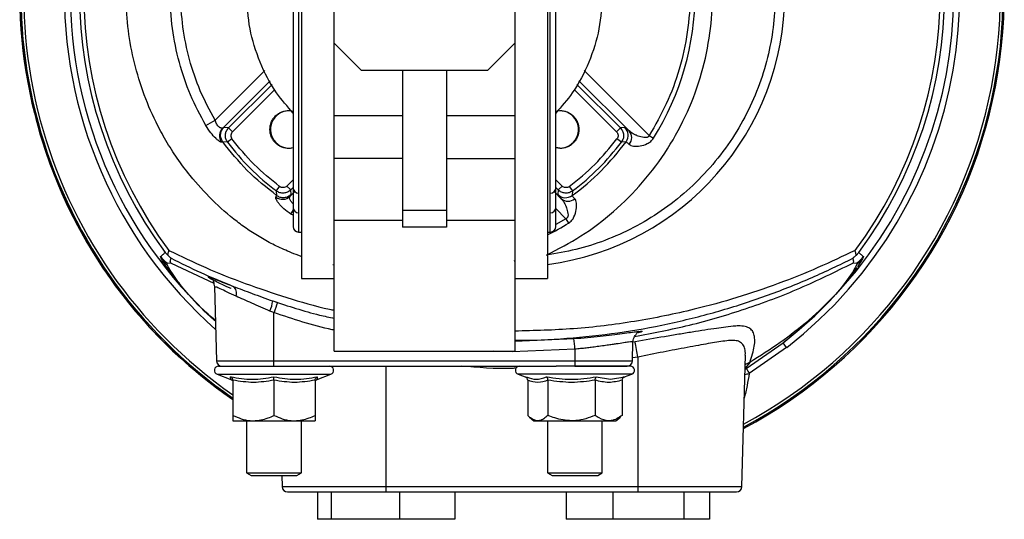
# Model space of a CAD drawing. Header units: millimetres. Extents: x 555 to 1891, y 89 to 1282.
# Tile 28 of 39: x 973 to 1153, y 1006 to 1097. Entities that reach past the tile are written whole.
import ezdxf

# ---------------------------------------------------------------- set-up
doc = ezdxf.new("R2010")
doc.units = ezdxf.units.MM

msp = doc.modelspace()

# ---------------------------------------------------------------- linework, layer by layer
at = {"color": 7, "linetype": 'Continuous', "lineweight": 25}
for p, q in [((1024.17, 1154.18), (1024.17, 1050.18)), ((1069.17, 1154.18), (1069.17, 1050.18)), ((1022.67, 1144.68), (1022.67, 1059.68)), ((1070.67, 1059.68), (1070.67, 1144.68)), ((1030.17, 1093.18), (1030.17, 1111.18)), ((1063.17, 1111.18), (1063.17, 1093.18)), ((1035.17, 1088.18), (1030.17, 1093.18)), ((1030.17, 1080.01), (1030.17, 1093.18)), ((1063.17, 1093.18), (1058.17, 1088.18)), ((1063.17, 1093.18), (1063.17, 1080.01)), ((1058.17, 1088.18), (1035.17, 1088.18)), ((1042.67, 1088.18), (1042.67, 1062.7)), ((1050.67, 1088.18), (1050.67, 1062.7)), ((1030.17, 1080.01), (1042.67, 1080.01)), ((1030.17, 1072.15), (1030.17, 1080.01)), ((1050.67, 1080.01), (1063.17, 1080.01)), ((1063.17, 1080.01), (1063.17, 1072.15)), ((1006.73, 1078.15), (1008.39, 1079.12)), ((1010, 1077.79), (1009.79, 1077.69)), ((1010.87, 1077.73), (1010, 1077.79)), ((1010.87, 1077.73), (1011.58, 1077.02)), ((1081.76, 1077.02), (1082.47, 1077.73)), ((1083.3, 1077.79), (1082.47, 1077.73)), ((1087.74, 1076.32), (1088.52, 1075.84)), ((1010.68, 1075.11), (1009.8, 1075.2)), ((1011.48, 1075.72), (1010.68, 1075.11)), ((1082.65, 1075.11), (1081.85, 1075.72)), ((1083.5, 1075.2), (1082.65, 1075.11)), ((1071.42, 1074.03), (1070.67, 1074.11)), ((1042.67, 1072.15), (1030.17, 1072.15)), ((1030.17, 1060.81), (1030.17, 1072.15)), ((1050.67, 1072.15), (1063.17, 1072.15)), ((1063.17, 1072.15), (1063.17, 1060.81)), ((1021.51, 1067.09), (1022.22, 1066.38)), ((1071.12, 1066.38), (1071.82, 1067.09)), ((1019.52, 1065.06), (1019.69, 1065.33)), ((1019.6, 1066.2), (1020.2, 1067)), ((1019.69, 1065.33), (1019.6, 1066.2)), ((1022.11, 1065.23), (1022.28, 1065.53)), ((1022.28, 1065.53), (1022.22, 1066.38)), ((1071.12, 1066.38), (1071.06, 1065.55)), ((1073.13, 1067), (1073.73, 1066.2)), ((1073.73, 1066.2), (1073.65, 1065.35)), ((1042.67, 1062.7), (1050.67, 1062.7)), ((1042.67, 1062.7), (1042.67, 1059.6)), ((1050.67, 1062.7), (1050.67, 1059.6)), ((1042.67, 1060.81), (1030.17, 1060.81)), ((1030.17, 1036.91), (1030.17, 1060.81)), ((1063.17, 1060.81), (1050.67, 1060.81)), ((1063.17, 1060.81), (1063.17, 1036.91)), ((1072.52, 1061.11), (1073.01, 1060.33)), ((1023.67, 1058.68), (1024.17, 1058.68)), ((1050.67, 1059.6), (1042.67, 1059.6)), ((1069.17, 1058.68), (1069.67, 1058.68)), ((999.3, 1054.96), (999.8, 1054.4)), ((1125.54, 1054.4), (1126.04, 1054.96)), ((998.61, 1053.73), (998.43, 1054.21)), ((999.64, 1053.05), (1000.4, 1053)), ((999.64, 1052.73), (999.64, 1053.05)), ((1000.4, 1053), (1008.17, 1049.32)), ((1124.94, 1053), (1125.7, 1053.05)), ((1125.7, 1052.76), (1125.03, 1051.56)), ((1126.74, 1053.76), (1125.7, 1052.76)), ((1125.7, 1053.05), (1125.71, 1052.76)), ((1126.74, 1053.76), (1125.8, 1052.3)), ((1126.91, 1054.21), (1126.75, 1053.78)), ((1001.18, 1050.08), (999.77, 1051.96)), ((1001.61, 1049.67), (1000.49, 1051.27)), ((1125, 1051.5), (1123.74, 1049.69)), ((1125.76, 1052.23), (1124.18, 1050.11)), ((1125.76, 1052.23), (1125, 1051.5)), ((1003.55, 1047.25), (1001.18, 1050.08)), ((1024.17, 1050.18), (1030.17, 1050.18)), ((1063.17, 1050.18), (1069.17, 1050.18)), ((1123.74, 1049.69), (1122.89, 1048.57)), ((1124.18, 1050.11), (1123.13, 1048.81)), ((1008.29, 1048.73), (1008.64, 1035.15)), ((1123.13, 1048.81), (1121.79, 1047.25)), ((1122.89, 1048.57), (1121.79, 1047.25)), ((1018.96, 1046.09), (1019.81, 1045.8)), ((1019.17, 1043.95), (1018.44, 1044.25)), ((1019.17, 1035.15), (1019.17, 1043.95)), ((1084.69, 1035.15), (1084.78, 1038.64)), ((1105.48, 1033.75), (1112.2, 1038.44)), ((1112.86, 1037.58), (1112.2, 1038.44)), ((1030.17, 1036.91), (1063.17, 1036.91)), ((1074.17, 1037.26), (1062.67, 1036.77)), ((1074.17, 1037.26), (1074.17, 1035.15)), ((1112.86, 1037.58), (1106.04, 1032.83)), ((1019.17, 1035.15), (1074.17, 1035.15)), ((1019.17, 1034.18), (1019.17, 1035.15)), ((1074.17, 1035.15), (1074.17, 1034.18)), ((1085.67, 1035.83), (1085.67, 1012.15)), ((1104.69, 1012.15), (1105.32, 1036.2)), ((1022.6, 1034.18), (1070.73, 1034.18)), ((1084.29, 1034.18), (1070.73, 1034.18)), ((1008.78, 1032.68), (1011.29, 1031.76)), ((1011.27, 1031.77), (1011.25, 1032.23)), ((1011.67, 1031.6), (1011.67, 1025.18)), ((1019.17, 1031.6), (1019.17, 1025.18)), ((1026.67, 1031.6), (1026.67, 1025.18)), ((1027.04, 1031.76), (1029.56, 1032.68)), ((1027.09, 1032.23), (1027.06, 1031.77)), ((1063.78, 1032.68), (1065.39, 1032.09)), ((1065.46, 1032.07), (1065.18, 1032.15)), ((1065.54, 1031.6), (1065.54, 1025.18)), ((1069.24, 1031.6), (1069.24, 1025.18)), ((1077.88, 1031.6), (1077.88, 1025.18)), ((1078.08, 1032.23), (1080.66, 1031.77)), ((1080.66, 1031.77), (1083.29, 1032.23)), ((1082.8, 1031.6), (1082.8, 1025.18)), ((1083.08, 1032.18), (1082.93, 1032.15)), ((1083.15, 1032.15), (1083.1, 1032.13)), ((1083.21, 1032.19), (1084.56, 1032.68)), ((1011.67, 1024.18), (1015.42, 1024.18)), ((1014.17, 1024.18), (1014.17, 1014.66)), ((1015.42, 1024.18), (1022.92, 1024.18)), ((1022.92, 1024.18), (1026.67, 1024.18)), ((1024.17, 1014.66), (1024.17, 1024.18)), ((1065.86, 1024.87), (1066.67, 1024.18)), ((1066.67, 1024.18), (1067.39, 1024.18)), ((1067.39, 1024.18), (1073.56, 1024.18)), ((1069.17, 1024.18), (1069.17, 1014.66)), ((1073.56, 1024.18), (1080.34, 1024.18)), ((1079.17, 1014.66), (1079.17, 1024.18)), ((1080.34, 1024.18), (1081.67, 1024.18)), ((1081.67, 1024.18), (1082.47, 1024.87)), ((1014.17, 1014.66), (1015, 1014.18)), ((1014.17, 1014.66), (1024.17, 1014.66)), ((1015, 1014.18), (1019.17, 1014.18)), ((1019.17, 1014.18), (1023.34, 1014.18)), ((1020.59, 1014.18), (1020.64, 1012.15)), ((1023.34, 1014.18), (1024.17, 1014.66)), ((1069.17, 1014.66), (1070, 1014.18)), ((1069.17, 1014.66), (1079.17, 1014.66)), ((1070, 1014.18), (1074.17, 1014.18)), ((1074.17, 1014.18), (1078.34, 1014.18)), ((1078.34, 1014.18), (1079.17, 1014.66)), ((1039.67, 1012.15), (1085.67, 1012.15)), ((1039.67, 1011.18), (1039.67, 1012.15)), ((1085.67, 1012.15), (1085.67, 1011.18)), ((1027.14, 1011.18), (1027.14, 1006.18)), ((1029.59, 1011.18), (1029.59, 1006.18)), ((1039.67, 1011.18), (1085.67, 1011.18)), ((1042.12, 1011.18), (1042.12, 1006.18)), ((1052.2, 1011.18), (1052.2, 1006.18)), ((1072.58, 1011.18), (1072.58, 1006.18)), ((1081.07, 1011.18), (1081.07, 1006.18)), ((1094.16, 1006.18), (1094.16, 1011.18)), ((1098.75, 1011.18), (1098.75, 1006.18)), ((1029.59, 1006.18), (1027.14, 1006.18)), ((1042.12, 1006.18), (1029.59, 1006.18)), ((1052.2, 1006.18), (1042.12, 1006.18)), ((1081.07, 1006.18), (1072.58, 1006.18)), ((1094.16, 1006.18), (1081.07, 1006.18)), ((1098.75, 1006.18), (1094.16, 1006.18))]:
    msp.add_line(p, q, dxfattribs=at)
at = {"color": 8, "linetype": 'Continuous', "lineweight": 25}
for p, q in [((1023.67, 1102.18), (1023.67, 1058.68)), ((1069.67, 1058.68), (1069.67, 1102.18)), ((1017.47, 1088.2), (1008.39, 1079.12)), ((1087.74, 1076.32), (1075.87, 1088.2)), ((1018.45, 1086.35), (1009.79, 1077.69)), ((1018.82, 1085.68), (1010.87, 1077.73)), ((1082.47, 1077.73), (1074.52, 1085.68)), ((1084.07, 1077.17), (1074.88, 1086.35)), ((1019.31, 1084.76), (1011.58, 1077.02)), ((1081.76, 1077.02), (1074.03, 1084.76)), ((1021.92, 1080.92), (1022.67, 1080.78)), ((1070.67, 1080.78), (1071.42, 1080.92)), ((1022.67, 1074.09), (1021.92, 1073.94)), ((1071.42, 1073.94), (1070.67, 1074.09)), ((1022.67, 1068.24), (1021.51, 1067.09)), ((1070.67, 1068.24), (1071.82, 1067.09)), ((1022.96, 1066.08), (1022.11, 1065.23)), ((1022.22, 1066.38), (1022.67, 1066.83)), ((1070.38, 1066.08), (1071.68, 1064.78)), ((1070.67, 1066.83), (1071.12, 1066.38)), ((1022.26, 1061.98), (1022.76, 1062.77)), ((1022.67, 1061.76), (1022.26, 1061.98)), ((1070.65, 1062.98), (1072.52, 1061.11)), ((1072.52, 1061.11), (1070.67, 1060.09)), ((1063.17, 1053.41), (1062.99, 1053.38)), ((1030.17, 1052.62), (1029.95, 1052.67)), ((1063.17, 1038.74), (1074, 1039.2)), ((1085.15, 1038.62), (1084.81, 1038.57)), ((1062.67, 1036.77), (1059.25, 1036.91)), ((1062.67, 1036.77), (1062.67, 1036.91)), ((1008.64, 1035.15), (1019.17, 1035.15)), ((1074.17, 1035.15), (1084.69, 1035.15)), ((1085.67, 1035.83), (1084.71, 1035.7)), ((1106.16, 1034.87), (1105.26, 1033.8)), ((1039.67, 1012.15), (1039.67, 1034.18)), ((1105.26, 1033.61), (1105.48, 1033.75)), ((1008.78, 1032.68), (1029.56, 1032.68)), ((1082.72, 1032.68), (1063.78, 1032.68)), ((1084.56, 1032.68), (1082.72, 1032.68)), ((1020.64, 1012.15), (1039.67, 1012.15)), ((1085.67, 1012.15), (1104.69, 1012.15))]:
    msp.add_line(p, q, dxfattribs=at)
at = {"color": 7, "linetype": 'Continuous', "lineweight": 25}
for centre, radius, start, end in [((1062.67, 1102.18), 89.97, 74.6043, 235.4703), ((1062.67, 1102.18), 89.75, 74.5655, 235.3734), ((1062.67, 1102.18), 89.75, 74.5654, 235.3732), ((1062.67, 1102.18), 89.97, 298.0459, 40.2261), ((1062.67, 1102.18), 89.75, 298.1257, 40.0534), ((1062.67, 1102.18), 89.75, 298.1258, 40.0531), ((1062.67, 1102.18), 79.03, 143.3066, 216.6934), ((1062.67, 1102.18), 78.27, 143.2243, 216.7757), ((1062.67, 1102.18), 78.27, 323.2243, 36.7757), ((1062.67, 1102.18), 79.03, 323.3067, 36.6933), ((1046.67, 1102.18), 49.45, 327.809, 32.191), ((1021.92, 1077.43), 3.4, 81.4397, 282.7218), ((1071.42, 1077.43), 3.4, 270, 98.903), ((1011.21, 1076.29), 2, 135.4312, 216.017), ((1081.89, 1076.38), 2, 323.8125, 44.9619), ((1082.65, 1075.92), 1.89, 319.7602, 41.2113), ((1046.67, 1102.18), 45.03, 216.9488, 233.0512), ((1046.67, 1102.18), 45.66, 306.2256, 323.7744), ((1046.67, 1102.18), 45.03, 306.9488, 323.0512), ((1023.67, 1066.78), 1, 180, 270), ((1069.67, 1066.78), 1, 270, 0), ((1072.47, 1066.96), 2, 225.0381, 306.1875), ((1020.72, 1066.65), 1.99, 233.1885, 314.33), ((1072.93, 1066.2), 1.89, 228.7887, 310.2398), ((1023.67, 1063.18), 1, 180, 270), ((1069.67, 1063.18), 1, 270, 0), ((1023.67, 1059.68), 1, 180, 270), ((1069.67, 1059.68), 1, 270, 0), ((1002.43, 1057.2), 5, 216.7514, 236.045), ((1002.48, 1056.69), 4.86, 217.3754, 234.3966), ((1122.9, 1057.2), 5, 303.956, 323.2485), ((1003.04, 1054.64), 4.22, 219.2862, 232.8045), ((1003.83, 1052.41), 3.53, 221.2706, 231.0434), ((1121.52, 1052.44), 3.53, 308.9528, 318.7555), ((1010.77, 1047.52), 1.55, 339.0974, 53.0896), ((1120.89, 1050.87), 3.04, 311.0511, 317.3435), ((1010.03, 1047.62), 9.06, 338.1677, 350.2628), ((1077.16, 1024.76), 61.08, 159.8592, 161.6882), ((844.37, 1018.13), 230.59, 4.759, 5.2428), ((838.47, 991.69), 251.1, 10.1246, 10.7718), ((1009.64, 1035.18), 1, 181.5, 270), ((1083.69, 1035.18), 1, 270, 358.5), ((1009.04, 1033.41), 0.773, 90, 250), ((1029.29, 1033.41), 0.773, 290, 90), ((1064.04, 1033.41), 0.773, 90, 250), ((1084.29, 1033.41), 0.773, 290, 90), ((1300.94, 1154.24), 229.62, 211.6523, 211.921), ((1021.64, 1012.18), 1, 181.5, 270), ((1103.69, 1012.18), 1, 270, 358.5)]:
    msp.add_arc(centre, radius, start, end, dxfattribs=at)
at = {"color": 8, "linetype": 'Continuous', "lineweight": 25}
for centre, radius, start, end in [((1062.67, 1102.18), 89.97, 90, 235.4701), ((1062.67, 1102.18), 89.26, 74.4789, 235.1566), ((1062.67, 1102.18), 81.81, 127.8743, 228.5295), ((1062.67, 1102.18), 80.72, 127.8743, 227.8095), ((1062.67, 1102.18), 89.97, 298.046, 40.2259), ((1062.67, 1102.18), 89.26, 298.3041, 39.6654), ((1062.67, 1102.18), 49.83, 277.4956, 82.5044), ((1062.67, 1102.18), 81.81, 307.8488, 32.5718), ((1062.67, 1102.18), 80.72, 307.8488, 31.2982), ((1046.67, 1102.18), 49.45, 297.0651, 302.191), ((1106.81, 1032.54), 2.41, 105.6769, 129.3725)]:
    msp.add_arc(centre, radius, start, end, dxfattribs=at)
for points, knots in [([(1024.17, 1054.23), (1024.16, 1054.23), (1023.54, 1054.43), (1022.01, 1055.03), (1019.62, 1056.08), (1017.06, 1057.45), (1014.66, 1058.94), (1011.52, 1061.21), (1007.81, 1064.47), (1004.22, 1068.43), (1001.47, 1072.11), (999.39, 1075.38), (997.19, 1079.45), (995.1, 1084.41), (993.38, 1090.29), (992.36, 1096.23), (992.03, 1102.19), (992.37, 1108.15), (993.27, 1113.42), (994.51, 1117.99), (995.88, 1121.85), (997.78, 1126.1), (1000.35, 1130.67), (1003.18, 1134.61), (1005.74, 1137.61), (1007.82, 1139.78), (1010.05, 1141.85), (1012.18, 1143.61), (1014.19, 1145.09), (1016.07, 1146.32), (1018.06, 1147.46), (1020.15, 1148.52), (1021.96, 1149.3), (1023.31, 1149.82), (1023.93, 1150.04), (1024.17, 1150.12)], [0, 0, 0, 0, 0.0001472, 0.0161816, 0.040954, 0.0649822, 0.088234, 0.1106818, 0.1604933, 0.209372, 0.2413904, 0.2729103, 0.3039039, 0.3541183, 0.4035936, 0.4522668, 0.5000862, 0.547915, 0.5965692, 0.6294493, 0.6626561, 0.6961693, 0.742612, 0.7903321, 0.8146484, 0.8392433, 0.8641009, 0.8892045, 0.9071856, 0.9256497, 0.9445842, 0.9639748, 0.9838054, 0.9936239, 1, 1, 1, 1]), ([(1022.67, 1063.88), (1022.64, 1063.9), (1022.51, 1063.99), (1022.33, 1064.2), (1022.1, 1064.55), (1021.99, 1064.96), (1022.07, 1065.14), (1022.11, 1065.23)], [0, 0, 0, 0, 0.044679, 0.196085, 0.363656, 0.681318, 1, 1, 1, 1]), ([(999.98, 1055.32), (1002.19, 1054.26), (1006.62, 1052.14), (1013.86, 1049.23), (1021.46, 1046.71), (1026.91, 1045.06), (1029.89, 1044.46), (1030.17, 1044.41)], [0, 0, 0, 0, 0.244508, 0.489143, 0.733045, 0.975259, 1, 1, 1, 1]), ([(1125.36, 1055.32), (1123.13, 1054.26), (1118.68, 1052.13), (1111.41, 1049.22), (1103.84, 1046.66), (1095.1, 1044.24), (1085.12, 1042.23), (1074.12, 1040.84), (1066.75, 1040.66), (1063.17, 1040.58)], [0, 0, 0, 0, 0.126989, 0.253757, 0.379476, 0.504325, 0.672225, 0.840358, 1, 1, 1, 1]), ([(1063.17, 1038.95), (1063.62, 1038.93), (1067.18, 1038.85), (1073.9, 1039.3), (1083.2, 1040.34), (1092.3, 1042.06), (1101.13, 1044.33), (1109.58, 1047.12), (1117.65, 1050.33), (1122.53, 1052.7), (1124.97, 1053.89)], [0, 0, 0, 0, 0.02034, 0.159918, 0.301328, 0.441948, 0.580568, 0.721466, 0.860665, 1, 1, 1, 1]), ([(1008.2, 1049.84), (1008.12, 1049.88), (1007.37, 1050.24), (1006.98, 1050.52), (1007.34, 1050.46), (1008.96, 1049.84), (1010.79, 1049.12), (1011.71, 1048.76)], [0, 0, 0, 0, 0.032112, 0.274462, 0.516537, 0.758386, 1, 1, 1, 1]), ([(1008.45, 1042.4), (1008.35, 1042.49), (1006.59, 1043.97), (1005.02, 1045.66), (1003.55, 1047.25)], [0, 0, 0, 0, 0.057697, 1, 1, 1, 1]), ([(1008.45, 1042.56), (1008.43, 1042.58), (1006.65, 1043.97), (1005.09, 1045.62), (1003.55, 1047.25)], [0, 0, 0, 0, 0.008942, 1, 1, 1, 1]), ([(1018.96, 1046.09), (1021.77, 1045.16), (1025.42, 1043.96), (1029.28, 1043.1), (1030.17, 1042.9)], [0, 0, 0, 0, 0.768921, 1, 1, 1, 1]), ([(1030.17, 1040.75), (1030.04, 1040.78), (1026.3, 1041.55), (1022.67, 1042.77), (1019.17, 1043.95)], [0, 0, 0, 0, 0.034056, 1, 1, 1, 1]), ([(1074, 1039.2), (1074.82, 1039.28), (1076.46, 1039.42), (1078.82, 1039.67), (1080.98, 1039.92), (1082.88, 1040.16), (1084.42, 1040.36), (1085.57, 1040.49), (1086.27, 1040.56), (1086.52, 1040.53), (1086.23, 1040.42), (1085.84, 1040.3), (1085.43, 1040.21), (1085.4, 1040.21)], [0, 0, 0, 0, 0.0999137, 0.1988708, 0.2983704, 0.3976111, 0.4968387, 0.5963681, 0.6953733, 0.7949083, 0.8940164, 0.9933294, 1, 1, 1, 1]), ([(1084.78, 1038.6), (1084.75, 1038.62), (1084.67, 1038.64), (1084.05, 1038.58), (1083.08, 1038.44), (1081.99, 1038.27), (1080.93, 1038.11), (1080.19, 1038.01), (1079.29, 1037.88), (1078.32, 1037.75), (1077.23, 1037.61), (1076.2, 1037.48), (1075.2, 1037.37), (1074.51, 1037.3), (1074.17, 1037.26)], [0, 0, 0, 0, 0.122595, 0.248823, 0.366915, 0.498812, 0.557035, 0.623871, 0.664578, 0.749135, 0.817962, 0.874151, 0.939166, 1, 1, 1, 1]), ([(1105.3, 1036.2), (1105.31, 1036.42), (1105.34, 1037.03), (1105.13, 1037.79), (1104.66, 1038.45), (1103.9, 1038.82), (1102.88, 1038.93), (1101.61, 1038.78), (1100.15, 1038.56), (1098.53, 1038.29), (1096.72, 1037.97), (1094.69, 1037.59), (1092.52, 1037.18), (1089.53, 1036.61), (1087.23, 1036.14), (1085.67, 1035.83)], [0, 0, 0, 0, 0.040602, 0.114963, 0.188755, 0.262503, 0.335362, 0.408762, 0.483294, 0.551553, 0.622876, 0.69999, 0.777579, 0.849744, 1, 1, 1, 1]), ([(1063.39, 1033.79), (1063.16, 1033.78), (1059.82, 1033.62), (1056.47, 1033.91), (1053.35, 1034.18)], [0, 0, 0, 0, 0.068058, 1, 1, 1, 1]), ([(1065.41, 1032.15), (1065.96, 1031.96), (1067.17, 1031.56), (1068.33, 1031.99), (1068.97, 1032.23)], [0, 0, 0, 0, 0.45463, 1, 1, 1, 1]), ([(1106.04, 1032.83), (1105.91, 1032.09), (1105.63, 1030.57), (1105.29, 1029.08), (1105.12, 1028.3)], [0, 0, 0, 0, 0.48462, 1, 1, 1, 1]), ([(1105.23, 1032.66), (1105.25, 1032.66), (1105.48, 1032.73), (1105.77, 1032.78), (1106.04, 1032.83)], [0, 0, 0, 0, 0.071466, 1, 1, 1, 1])]:
    msp.add_open_spline(points, degree=3, knots=knots, dxfattribs=at)
at = {"color": 7, "linetype": 'Continuous', "lineweight": 25}
for points, knots in [([(1068.98, 1054.48), (1071.12, 1055.59), (1075.45, 1057.83), (1081.35, 1062.33), (1086.69, 1067.68), (1091.25, 1073.82), (1094.88, 1080.55), (1097.47, 1087.66), (1098.99, 1094.91), (1099.49, 1102.18), (1098.99, 1109.45), (1097.47, 1116.7), (1094.88, 1123.81), (1091.25, 1130.54), (1086.69, 1136.68), (1081.35, 1142.03), (1075.45, 1146.53), (1071.12, 1148.77), (1068.98, 1149.87)], [0, 0, 0, 0, 0.060298, 0.122445, 0.185888, 0.25, 0.314112, 0.377555, 0.439702, 0.5, 0.560298, 0.622445, 0.685888, 0.75, 0.814112, 0.877555, 0.939702, 1, 1, 1, 1]), ([(1068.98, 1149.87), (1070.77, 1149.58), (1074.4, 1148.98), (1079.73, 1147.28), (1084.97, 1144.94), (1090.01, 1141.92), (1094.71, 1138.23), (1098.95, 1133.97), (1102.62, 1129.21), (1105.65, 1124.07), (1107.99, 1118.68), (1109.62, 1113.17), (1110.57, 1107.67), (1110.88, 1102.18), (1110.57, 1096.69), (1109.62, 1091.19), (1107.99, 1085.68), (1105.65, 1080.29), (1102.62, 1075.15), (1098.95, 1070.39), (1094.71, 1066.12), (1090.01, 1062.44), (1084.97, 1059.42), (1079.73, 1057.08), (1074.4, 1055.38), (1070.77, 1054.78), (1068.98, 1054.48)], [0, 0, 0, 0, 0.03928, 0.079577, 0.120826, 0.163494, 0.20658, 0.25, 0.293417, 0.336503, 0.379174, 0.420419, 0.460717, 0.5, 0.539279, 0.579577, 0.620826, 0.663494, 0.70658, 0.75, 0.793417, 0.836503, 0.879174, 0.920419, 0.960718, 1, 1, 1, 1]), ([(1087.74, 1128.04), (1088.84, 1126.13), (1091.06, 1122.27), (1093.38, 1115.89), (1094.87, 1109.15), (1095.37, 1102.18), (1094.87, 1095.21), (1093.38, 1088.47), (1091.06, 1082.09), (1088.84, 1078.23), (1087.74, 1076.32)], [0, 0, 0, 0, 0.120671, 0.244977, 0.371832, 0.5, 0.628168, 0.755023, 0.879329, 1, 1, 1, 1]), ([(1006.73, 1078.15), (1005.74, 1079.99), (1003.76, 1083.68), (1001.74, 1089.67), (1000.47, 1095.86), (1000.05, 1102.19), (1000.47, 1108.5), (1001.74, 1114.67), (1003.75, 1120.65), (1005.73, 1124.35), (1006.73, 1126.21)], [0, 0, 0, 0, 0.12429, 0.249025, 0.374851, 0.5002, 0.625709, 0.750313, 0.874783, 1, 1, 1, 1]), ([(1008.39, 1079.12), (1007.44, 1080.9), (1005.55, 1084.45), (1003.61, 1090.21), (1002.4, 1096.15), (1002, 1102.21), (1002.41, 1108.25), (1003.62, 1114.16), (1005.54, 1119.9), (1007.44, 1123.45), (1008.39, 1125.24)], [0, 0, 0, 0, 0.124968, 0.249822, 0.375445, 0.500531, 0.625781, 0.750179, 0.874452, 1, 1, 1, 1]), ([(1022.67, 1080.44), (1021.61, 1081.63), (1019.15, 1084.43), (1016.48, 1089.68), (1014.53, 1095.79), (1014.29, 1100.05), (1014.17, 1102.18)], [0, 0, 0, 0, 0.199547, 0.466365, 0.733182, 1, 1, 1, 1]), ([(1079.17, 1102.18), (1079.05, 1100.05), (1078.81, 1095.79), (1076.85, 1089.68), (1074.19, 1084.43), (1071.72, 1081.63), (1070.67, 1080.44)], [0, 0, 0, 0, 0.266818, 0.533635, 0.800453, 1, 1, 1, 1]), ([(1021.92, 1073.94), (1021.48, 1073.99), (1020.8, 1074.06), (1019.99, 1074.5), (1019.44, 1074.95), (1018.98, 1075.5), (1018.56, 1076.32), (1018.35, 1077.43), (1018.56, 1078.55), (1018.98, 1079.36), (1019.44, 1079.91), (1019.99, 1080.36), (1020.8, 1080.8), (1021.48, 1080.87), (1021.92, 1080.92)], [0, 0, 0, 0, 0.1197215, 0.1848362, 0.25, 0.3151147, 0.3802785, 0.5, 0.6197215, 0.6848362, 0.75, 0.8151147, 0.8802785, 1, 1, 1, 1]), ([(1071.42, 1080.92), (1071.86, 1080.87), (1072.53, 1080.8), (1073.34, 1080.36), (1073.9, 1079.91), (1074.35, 1079.36), (1074.77, 1078.55), (1074.99, 1077.43), (1074.77, 1076.32), (1074.35, 1075.5), (1073.9, 1074.95), (1073.35, 1074.5), (1072.53, 1074.06), (1071.86, 1073.99), (1071.42, 1073.94)], [0, 0, 0, 0, 0.119721, 0.184836, 0.25, 0.315115, 0.380279, 0.5, 0.619721, 0.684836, 0.75, 0.815115, 0.880279, 1, 1, 1, 1]), ([(1009.59, 1075.11), (1009.56, 1075.11), (1009.48, 1075.1), (1009.23, 1075.22), (1008.91, 1075.46), (1008.38, 1075.93), (1007.59, 1076.8), (1007.02, 1077.7), (1006.73, 1078.15)], [0, 0, 0, 0, 0.117553, 0.236842, 0.357818, 0.482361, 0.737703, 1, 1, 1, 1]), ([(1009.79, 1077.69), (1009.71, 1077.66), (1009.6, 1077.63), (1009.34, 1077.74), (1009.13, 1077.89), (1008.91, 1078.11), (1008.7, 1078.4), (1008.52, 1078.74), (1008.44, 1078.99), (1008.39, 1079.12)], [0, 0, 0, 0, 0.249448, 0.383698, 0.49955, 0.626968, 0.749084, 0.870727, 1, 1, 1, 1]), ([(1009.8, 1075.2), (1009.68, 1075.4), (1009.44, 1075.81), (1009.38, 1076.54), (1009.55, 1077.25), (1009.86, 1077.62), (1010, 1077.79)], [0, 0, 0, 0, 0.241995, 0.5, 0.758005, 1, 1, 1, 1]), ([(1010.68, 1075.11), (1010.56, 1075.32), (1010.31, 1075.73), (1010.25, 1076.46), (1010.42, 1077.17), (1010.72, 1077.54), (1010.87, 1077.73)], [0, 0, 0, 0, 0.250155, 0.500074, 0.750028, 1, 1, 1, 1]), ([(1011.58, 1077.02), (1011.5, 1076.93), (1011.35, 1076.74), (1011.27, 1076.39), (1011.3, 1076.02), (1011.42, 1075.82), (1011.48, 1075.72)], [0, 0, 0, 0, 0.250004, 0.499964, 0.749629, 1, 1, 1, 1]), ([(1081.76, 1077.02), (1081.84, 1076.93), (1081.99, 1076.74), (1082.07, 1076.39), (1082.04, 1076.02), (1081.91, 1075.82), (1081.85, 1075.72)], [0, 0, 0, 0, 0.250371, 0.500036, 0.749996, 1, 1, 1, 1]), ([(1082.47, 1077.73), (1082.62, 1077.54), (1082.92, 1077.17), (1083.09, 1076.46), (1083.02, 1075.73), (1082.77, 1075.32), (1082.65, 1075.11)], [0, 0, 0, 0, 0.250155, 0.500074, 0.750028, 1, 1, 1, 1]), ([(1084.07, 1077.17), (1083.86, 1077.35), (1083.45, 1077.71), (1083.35, 1077.77), (1083.3, 1077.79)], [0, 0, 0, 0, 0.501596, 1, 1, 1, 1]), ([(1087.74, 1076.32), (1087.72, 1076.28), (1087.68, 1076.19), (1087.58, 1076.09), (1087.45, 1076.01), (1087.18, 1075.93), (1086.57, 1075.96), (1085.93, 1076.15), (1085.47, 1076.33), (1085.16, 1076.47), (1084.66, 1076.71), (1084.3, 1076.99), (1084.07, 1077.17)], [0, 0, 0, 0, 0.032144, 0.06325, 0.092971, 0.126205, 0.250977, 0.500427, 0.584209, 0.610144, 0.750224, 1, 1, 1, 1]), ([(1009.8, 1075.2), (1009.78, 1075.2), (1009.74, 1075.2), (1009.64, 1075.14), (1009.59, 1075.11)], [0, 0, 0, 0, 0.509562, 1, 1, 1, 1]), ([(1019.69, 1065.33), (1017.82, 1066.81), (1014.15, 1069.72), (1011.23, 1073.39), (1009.8, 1075.2)], [0, 0, 0, 0, 0.507877, 1, 1, 1, 1]), ([(1083.5, 1075.2), (1083.54, 1075.18), (1083.62, 1075.14), (1083.93, 1074.85), (1084.09, 1074.7)], [0, 0, 0, 0, 0.494643, 1, 1, 1, 1]), ([(1084.09, 1074.7), (1084.19, 1074.63), (1084.39, 1074.49), (1085.03, 1074.36), (1086.05, 1074.39), (1087.19, 1074.69), (1088.05, 1075.22), (1088.36, 1075.63), (1088.52, 1075.84)], [0, 0, 0, 0, 0.120918, 0.250715, 0.499542, 0.748725, 0.874385, 1, 1, 1, 1]), ([(1021.51, 1067.09), (1021.42, 1067.01), (1021.23, 1066.86), (1020.88, 1066.78), (1020.51, 1066.81), (1020.31, 1066.93), (1020.2, 1067)], [0, 0, 0, 0, 0.250371, 0.500036, 0.749996, 1, 1, 1, 1]), ([(1073.13, 1067), (1073.03, 1066.93), (1072.82, 1066.81), (1072.46, 1066.78), (1072.1, 1066.86), (1071.92, 1067.01), (1071.82, 1067.09)], [0, 0, 0, 0, 0.250371, 0.500036, 0.749996, 1, 1, 1, 1]), ([(1022.22, 1066.38), (1022.03, 1066.23), (1021.66, 1065.93), (1020.95, 1065.76), (1020.22, 1065.83), (1019.81, 1066.07), (1019.6, 1066.2)], [0, 0, 0, 0, 0.250155, 0.500074, 0.750028, 1, 1, 1, 1]), ([(1022.28, 1065.53), (1022.1, 1065.38), (1021.74, 1065.08), (1021.02, 1064.91), (1020.29, 1064.97), (1019.88, 1065.21), (1019.69, 1065.33)], [0, 0, 0, 0, 0.241991, 0.499997, 0.758004, 1, 1, 1, 1]), ([(1071.06, 1065.55), (1071.08, 1065.5), (1071.13, 1065.39), (1071.5, 1064.98), (1071.68, 1064.78)], [0, 0, 0, 0, 0.498404, 1, 1, 1, 1]), ([(1073.73, 1066.2), (1073.53, 1066.07), (1073.12, 1065.83), (1072.39, 1065.76), (1071.68, 1065.93), (1071.3, 1066.23), (1071.12, 1066.38)], [0, 0, 0, 0, 0.250155, 0.500074, 0.750028, 1, 1, 1, 1]), ([(1074.15, 1064.76), (1074, 1064.91), (1073.7, 1065.23), (1073.67, 1065.31), (1073.65, 1065.35)], [0, 0, 0, 0, 0.505357, 1, 1, 1, 1]), ([(1022.26, 1061.98), (1021.82, 1062.29), (1021.16, 1062.75), (1020.47, 1063.42), (1020.06, 1063.9), (1019.76, 1064.32), (1019.57, 1064.67), (1019.48, 1064.93), (1019.51, 1065.02), (1019.52, 1065.06)], [0, 0, 0, 0, 0.265372, 0.394484, 0.520836, 0.644058, 0.764079, 0.882806, 1, 1, 1, 1]), ([(1071.68, 1064.78), (1071.86, 1064.55), (1072.13, 1064.2), (1072.37, 1063.71), (1072.51, 1063.4), (1072.7, 1062.91), (1072.89, 1062.28), (1072.92, 1061.67), (1072.83, 1061.39), (1072.76, 1061.27), (1072.66, 1061.17), (1072.57, 1061.13), (1072.52, 1061.11)], [0, 0, 0, 0, 0.24876, 0.373825, 0.415608, 0.499033, 0.748886, 0.873765, 0.907178, 0.937066, 0.968007, 1, 1, 1, 1]), ([(1073.01, 1060.33), (1073.22, 1060.49), (1073.63, 1060.8), (1074.15, 1061.66), (1074.46, 1062.8), (1074.49, 1063.82), (1074.36, 1064.46), (1074.22, 1064.66), (1074.15, 1064.76)], [0, 0, 0, 0, 0.125526, 0.250903, 0.500263, 0.74936, 0.879113, 1, 1, 1, 1]), ([(998.43, 1054.21), (998.57, 1054.33), (998.87, 1054.57), (999.15, 1054.83), (999.3, 1054.96)], [0, 0, 0, 0, 0.5, 1, 1, 1, 1]), ([(999.8, 1054.4), (999.79, 1054.51), (999.78, 1054.75), (999.91, 1055.12), (999.98, 1055.32)], [0, 0, 0, 0, 0.430531, 1, 1, 1, 1]), ([(1125.54, 1054.4), (1125.54, 1054.51), (1125.55, 1054.75), (1125.43, 1055.12), (1125.36, 1055.32)], [0, 0, 0, 0, 0.430532, 1, 1, 1, 1]), ([(1126.04, 1054.96), (1126.13, 1054.87), (1126.27, 1054.75), (1126.56, 1054.49), (1126.76, 1054.33), (1126.91, 1054.21)], [0, 0, 0, 0, 0.317318, 0.5, 1, 1, 1, 1]), ([(999.77, 1051.96), (999.51, 1052.34), (998.99, 1053.09), (998.74, 1053.52), (998.61, 1053.73)], [0, 0, 0, 0, 0.499498, 1, 1, 1, 1]), ([(1000.49, 1051.27), (1000.29, 1051.59), (999.88, 1052.22), (999.72, 1052.56), (999.64, 1052.73)], [0, 0, 0, 0, 0.502575, 1, 1, 1, 1]), ([(1000.37, 1053.89), (1000.36, 1053.9), (1000.35, 1053.91), (1000.24, 1054), (1000.05, 1054.16), (999.88, 1054.32), (999.8, 1054.4)], [0, 0, 0, 0, 0.178222, 0.356691, 0.663635, 1, 1, 1, 1]), ([(1000.4, 1053), (1000.4, 1053), (1000.39, 1053), (1000.39, 1053), (1000.39, 1053), (1000.39, 1053), (1000.38, 1053.01), (1000.37, 1053.01), (1000.34, 1053.03), (1000.29, 1053.07), (1000.23, 1053.18), (1000.2, 1053.48), (1000.29, 1053.71), (1000.37, 1053.89)], [0, 0, 0, 0, 0.0001113, 0.0002117, 0.00031, 0.0004158, 0.0006773, 0.0010333, 0.0035864, 0.0145146, 0.0600747, 0.2463705, 1, 1, 1, 1]), ([(1000.37, 1053.89), (1002.14, 1053.01), (1005.76, 1051.22), (1009.7, 1049.59), (1011.71, 1048.76)], [0, 0, 0, 0, 0.491068, 1, 1, 1, 1]), ([(1085.08, 1039.61), (1088.43, 1040.24), (1095.27, 1041.54), (1105.36, 1044.54), (1115.37, 1048.27), (1121.75, 1051.42), (1124.94, 1053)], [0, 0, 0, 0, 0.241868, 0.494579, 0.747289, 1, 1, 1, 1]), ([(1124.94, 1053), (1124.94, 1053), (1124.94, 1053), (1124.94, 1053), (1124.95, 1053), (1124.95, 1053), (1124.95, 1053.01), (1124.97, 1053.01), (1124.99, 1053.03), (1125.04, 1053.07), (1125.1, 1053.18), (1125.14, 1053.48), (1125.04, 1053.71), (1124.97, 1053.89)], [0, 0, 0, 0, 0.0001108, 0.0002109, 0.0003093, 0.0004155, 0.0006782, 0.0010359, 0.0035962, 0.014538, 0.0601193, 0.2464332, 1, 1, 1, 1]), ([(1125.54, 1054.4), (1125.41, 1054.28), (1125.22, 1054.1), (1125.03, 1053.95), (1124.97, 1053.9), (1124.97, 1053.89), (1124.97, 1053.89)], [0, 0, 0, 0, 0.499345, 0.749218, 0.872793, 1, 1, 1, 1]), ([(1003.55, 1047.25), (1003.19, 1047.67), (1002.47, 1048.52), (1001.9, 1049.29), (1001.61, 1049.67)], [0, 0, 0, 0, 0.50002, 1, 1, 1, 1]), ([(1011.32, 1048.35), (1011.32, 1048.35), (1010.67, 1048.62), (1009.76, 1049.05), (1008.61, 1049.61), (1008, 1049.91), (1008.12, 1049.71), (1008.23, 1049.03), (1008.29, 1048.69)], [0, 0, 0, 0, 0.000743, 0.243813, 0.450482, 0.634423, 0.81618, 1, 1, 1, 1]), ([(1012.23, 1046.96), (1011.66, 1047.23), (1010.52, 1047.75), (1009.28, 1048.33), (1008.44, 1048.7), (1008.34, 1048.7), (1008.29, 1048.7)], [0, 0, 0, 0, 0.251769, 0.502595, 0.750918, 1, 1, 1, 1]), ([(1011.71, 1048.76), (1012.84, 1048.33), (1015.1, 1047.47), (1017.67, 1046.55), (1018.96, 1046.09)], [0, 0, 0, 0, 0.499382, 1, 1, 1, 1]), ([(1018.44, 1044.25), (1017.31, 1044.73), (1015.07, 1045.7), (1013.17, 1046.54), (1012.23, 1046.96)], [0, 0, 0, 0, 0.5020312, 1, 1, 1, 1]), ([(1121.79, 1047.25), (1120.2, 1045.67), (1117.05, 1042.52), (1111.77, 1038.41), (1108.03, 1036.05), (1106.16, 1034.87)], [0, 0, 0, 0, 0.336516, 0.668861, 1, 1, 1, 1]), ([(1121.79, 1047.25), (1120.27, 1045.67), (1117.26, 1042.54), (1113.88, 1039.8), (1112.2, 1038.44)], [0, 0, 0, 0, 0.502963, 1, 1, 1, 1]), ([(1103.56, 1041.51), (1102.97, 1041.45), (1101.92, 1041.34), (1099.99, 1041.07), (1097.95, 1040.77), (1095.63, 1040.4), (1093.15, 1040), (1089.68, 1039.42), (1086.96, 1038.94), (1085.15, 1038.62)], [0, 0, 0, 0, 0.140561, 0.250496, 0.376077, 0.500581, 0.625527, 0.750692, 1, 1, 1, 1]), ([(1106.16, 1034.87), (1106.48, 1035.9), (1106.96, 1037.46), (1107.07, 1039.07), (1106.92, 1040.07), (1106.51, 1040.81), (1105.78, 1041.32), (1104.8, 1041.55), (1103.94, 1041.52), (1103.56, 1041.51)], [0, 0, 0, 0, 0.249668, 0.375868, 0.50121, 0.625893, 0.75156, 0.890593, 1, 1, 1, 1]), ([(1084.78, 1038.6), (1084.81, 1038.8), (1084.85, 1039.19), (1085.09, 1039.64), (1085.31, 1039.93), (1085.46, 1040.08), (1085.4, 1040.07), (1085.38, 1040.07)], [0, 0, 0, 0, 0.207659, 0.409584, 0.612733, 0.831628, 1, 1, 1, 1]), ([(1009.04, 1034.18), (1009.07, 1034.18), (1009.14, 1034.18), (1009.71, 1034.18), (1010.64, 1034.18), (1011.96, 1034.18), (1013.58, 1034.18), (1015.39, 1034.18), (1017.28, 1034.18), (1019.17, 1034.18), (1021.06, 1034.18), (1022.95, 1034.18), (1024.76, 1034.18), (1026.38, 1034.18), (1027.7, 1034.18), (1028.63, 1034.18), (1029.19, 1034.18), (1029.26, 1034.18), (1029.29, 1034.18)], [0, 0, 0, 0, 0.058258, 0.120006, 0.18432, 0.25, 0.31568, 0.379994, 0.441742, 0.5, 0.558258, 0.620006, 0.68432, 0.75, 0.81568, 0.879994, 0.941742, 1, 1, 1, 1]), ([(1009.64, 1034.18), (1009.67, 1034.18), (1009.74, 1034.18), (1010.27, 1034.18), (1011.15, 1034.18), (1012.38, 1034.18), (1013.91, 1034.18), (1015.61, 1034.18), (1017.39, 1034.18), (1018.59, 1034.18), (1019.17, 1034.18)], [0, 0, 0, 0, 0.116516, 0.240011, 0.368641, 0.5, 0.631359, 0.759989, 0.883484, 1, 1, 1, 1]), ([(1074.17, 1034.18), (1074.75, 1034.18), (1075.95, 1034.18), (1077.72, 1034.18), (1079.43, 1034.18), (1080.95, 1034.18), (1082.19, 1034.18), (1083.07, 1034.18), (1083.6, 1034.18), (1083.66, 1034.18), (1083.69, 1034.18)], [0, 0, 0, 0, 0.116516, 0.2400113, 0.3686408, 0.5, 0.6313592, 0.7599887, 0.883484, 1, 1, 1, 1]), ([(1011.25, 1032.23), (1012.57, 1032), (1015.23, 1031.54), (1017.85, 1032), (1019.17, 1032.23)], [0, 0, 0, 0, 0.499536, 1, 1, 1, 1]), ([(1011.67, 1031.6), (1011.66, 1031.67), (1011.65, 1031.81), (1011.55, 1031.99), (1011.41, 1032.14), (1011.3, 1032.2), (1011.25, 1032.23)], [0, 0, 0, 0, 0.2308694, 0.4995121, 0.7500828, 1, 1, 1, 1]), ([(1011.27, 1031.77), (1011.41, 1031.67), (1011.58, 1031.54), (1011.59, 1031.63), (1011.59, 1031.65)], [0, 0, 0, 0, 0.825293, 1, 1, 1, 1]), ([(1011.67, 1031.6), (1011.67, 1031.67), (1011.66, 1031.74), (1011.63, 1031.8), (1011.63, 1031.81)], [0, 0, 0, 0, 0.918943, 1, 1, 1, 1]), ([(1019.17, 1032.23), (1020.48, 1032), (1023.11, 1031.54), (1025.76, 1032), (1027.09, 1032.23)], [0, 0, 0, 0, 0.499536, 1, 1, 1, 1]), ([(1019.17, 1031.6), (1019.17, 1031.67), (1019.17, 1031.81), (1019.17, 1031.99), (1019.17, 1032.14), (1019.17, 1032.2), (1019.17, 1032.23)], [0, 0, 0, 0, 0.230869, 0.499512, 0.750083, 1, 1, 1, 1]), ([(1026.67, 1031.6), (1026.67, 1031.67), (1026.69, 1031.81), (1026.79, 1031.99), (1026.92, 1032.14), (1027.03, 1032.2), (1027.09, 1032.23)], [0, 0, 0, 0, 0.2308648, 0.4995009, 0.7498628, 1, 1, 1, 1]), ([(1026.74, 1031.65), (1026.74, 1031.63), (1026.75, 1031.54), (1026.92, 1031.67), (1027.06, 1031.77)], [0, 0, 0, 0, 0.168667, 1, 1, 1, 1]), ([(1065.54, 1031.6), (1065.53, 1031.67), (1065.51, 1031.81), (1065.4, 1031.99), (1065.3, 1032.1), (1065.23, 1032.13), (1065.23, 1032.14)], [0, 0, 0, 0, 0.303042, 0.655795, 0.984763, 1, 1, 1, 1]), ([(1068.97, 1032.23), (1070.5, 1032), (1073.54, 1031.54), (1076.58, 1032), (1078.08, 1032.23)], [0, 0, 0, 0, 0.503445, 1, 1, 1, 1]), ([(1069.24, 1031.6), (1069.24, 1031.67), (1069.23, 1031.81), (1069.17, 1031.99), (1069.08, 1032.14), (1069, 1032.2), (1068.97, 1032.23)], [0, 0, 0, 0, 0.230823, 0.49951, 0.750081, 1, 1, 1, 1]), ([(1077.88, 1031.6), (1077.88, 1031.67), (1077.88, 1031.81), (1077.93, 1031.99), (1078, 1032.14), (1078.06, 1032.2), (1078.08, 1032.23)], [0, 0, 0, 0, 0.230818, 0.499499, 0.749861, 1, 1, 1, 1]), ([(1082.8, 1031.6), (1082.81, 1031.67), (1082.82, 1031.81), (1082.93, 1031.99), (1083.09, 1032.14), (1083.22, 1032.2), (1083.29, 1032.23)], [0, 0, 0, 0, 0.230818, 0.499499, 0.749861, 1, 1, 1, 1]), ([(1011.67, 1025.18), (1012.16, 1024.96), (1013.16, 1024.5), (1014.44, 1024.21), (1015.2, 1024.19), (1015.42, 1024.18)], [0, 0, 0, 0, 0.409697, 0.828853, 1, 1, 1, 1]), ([(1011.67, 1025.18), (1011.67, 1024.96), (1011.67, 1024.5), (1011.67, 1024.21), (1011.67, 1024.19), (1011.67, 1024.18)], [0, 0, 0, 0, 0.409697, 0.828853, 1, 1, 1, 1]), ([(1015.42, 1024.18), (1016.32, 1024.29), (1017.62, 1024.44), (1018.81, 1025.01), (1019.17, 1025.18)], [0, 0, 0, 0, 0.699449, 1, 1, 1, 1]), ([(1019.17, 1025.18), (1019.66, 1024.96), (1020.66, 1024.5), (1021.94, 1024.21), (1022.7, 1024.19), (1022.92, 1024.18)], [0, 0, 0, 0, 0.409697, 0.828853, 1, 1, 1, 1]), ([(1022.92, 1024.18), (1023.82, 1024.29), (1025.12, 1024.44), (1026.31, 1025.01), (1026.67, 1025.18)], [0, 0, 0, 0, 0.699449, 1, 1, 1, 1]), ([(1026.67, 1025.18), (1026.67, 1024.96), (1026.67, 1024.5), (1026.67, 1024.21), (1026.67, 1024.19), (1026.67, 1024.18)], [0, 0, 0, 0, 0.409697, 0.828853, 1, 1, 1, 1]), ([(1067.39, 1024.18), (1066.94, 1024.29), (1066.3, 1024.44), (1065.71, 1025.01), (1065.54, 1025.18)], [0, 0, 0, 0, 0.699449, 1, 1, 1, 1]), ([(1069.24, 1025.18), (1069, 1024.96), (1068.51, 1024.5), (1067.88, 1024.21), (1067.5, 1024.19), (1067.39, 1024.18)], [0, 0, 0, 0, 0.409697, 0.828853, 1, 1, 1, 1]), ([(1073.56, 1024.18), (1072.52, 1024.29), (1071.03, 1024.44), (1069.66, 1025.01), (1069.24, 1025.18)], [0, 0, 0, 0, 0.6994489, 1, 1, 1, 1]), ([(1077.88, 1025.18), (1077.31, 1024.96), (1076.16, 1024.5), (1074.69, 1024.21), (1073.81, 1024.19), (1073.56, 1024.18)], [0, 0, 0, 0, 0.409697, 0.828853, 1, 1, 1, 1]), ([(1080.34, 1024.18), (1079.74, 1024.29), (1078.89, 1024.44), (1078.11, 1025.01), (1077.88, 1025.18)], [0, 0, 0, 0, 0.699449, 1, 1, 1, 1]), ([(1082.8, 1025.18), (1082.48, 1024.96), (1081.82, 1024.5), (1080.98, 1024.21), (1080.48, 1024.19), (1080.34, 1024.18)], [0, 0, 0, 0, 0.409697, 0.828853, 1, 1, 1, 1]), ([(1021.64, 1011.18), (1021.7, 1011.18), (1021.82, 1011.18), (1022.82, 1011.18), (1024.49, 1011.18), (1026.83, 1011.18), (1029.71, 1011.18), (1032.94, 1011.18), (1036.3, 1011.18), (1038.57, 1011.18), (1039.67, 1011.18)], [0, 0, 0, 0, 0.116516, 0.2400113, 0.3686408, 0.5, 0.6313592, 0.7599887, 0.883484, 1, 1, 1, 1]), ([(1085.67, 1011.18), (1086.77, 1011.18), (1089.03, 1011.18), (1092.39, 1011.18), (1095.62, 1011.18), (1098.5, 1011.18), (1100.85, 1011.18), (1102.51, 1011.18), (1103.51, 1011.18), (1103.64, 1011.18), (1103.69, 1011.18)], [0, 0, 0, 0, 0.116516, 0.240011, 0.368641, 0.5, 0.631359, 0.759989, 0.883484, 1, 1, 1, 1])]:
    msp.add_open_spline(points, degree=3, knots=knots, dxfattribs=at)
for points in [[(1020.2, 1067), (1018.6, 1068.3), (1015.38, 1070.9), (1012.78, 1074.11), (1011.48, 1075.72)], [(1073.13, 1067), (1074.74, 1068.3), (1077.95, 1070.9), (1080.55, 1074.11), (1081.85, 1075.72)], [(1019.17, 1031.6), (1017.92, 1031.4), (1015.42, 1031.01), (1012.92, 1031.4), (1011.67, 1031.6)], [(1026.67, 1031.6), (1025.42, 1031.4), (1022.92, 1031.01), (1020.42, 1031.4), (1019.17, 1031.6)], [(1069.24, 1031.6), (1068.63, 1031.4), (1067.39, 1031.01), (1066.15, 1031.4), (1065.54, 1031.6)], [(1077.88, 1031.6), (1076.44, 1031.4), (1073.56, 1031.01), (1070.68, 1031.4), (1069.24, 1031.6)], [(1082.8, 1031.6), (1081.98, 1031.4), (1080.34, 1031.01), (1078.7, 1031.4), (1077.88, 1031.6)]]:
    msp.add_open_spline(points, degree=3, dxfattribs=at)

doc.saveas('drawing.dxf')
